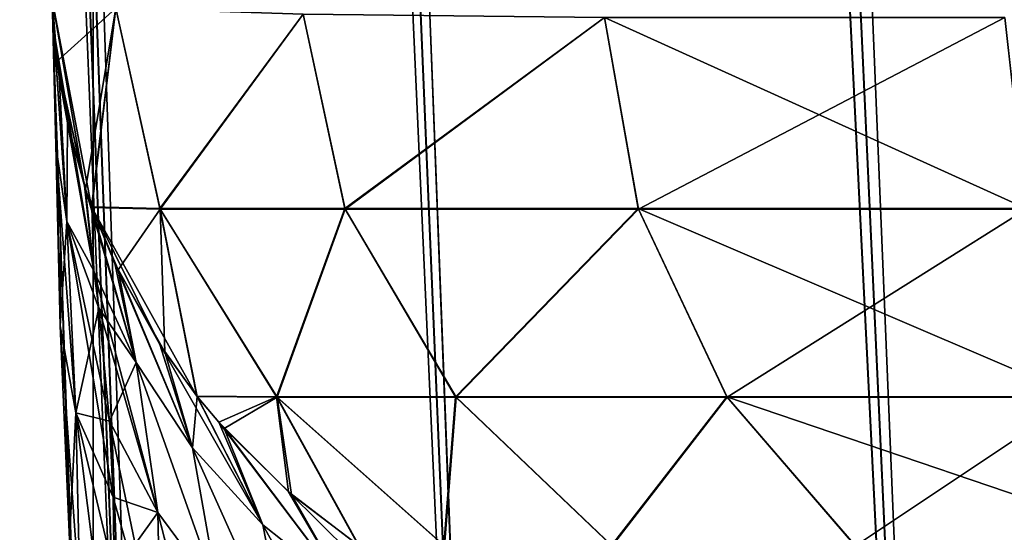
# Model space of a CAD drawing. Header units: millimetres. Extents: x -294 to 294, y -16 to 444.
# Tile 17 of 256: x -239.13 to -230.68, y 34.21 to 38.61. Entities that reach past the tile are written whole.
import ezdxf

# ---------------------------------------------------------------- set-up
doc = ezdxf.new("R2010")
doc.units = ezdxf.units.MM
doc.header["$LTSCALE"] = 65.185185
for name, color, linetype in [('555', 7, 'CONTINUOUS'), ('559', 7, 'CONTINUOUS'), ('561', 7, 'CONTINUOUS'), ('592', 7, 'CONTINUOUS'), ('600', 7, 'CONTINUOUS'), ('601', 7, 'CONTINUOUS'), ('602', 7, 'CONTINUOUS'), ('603', 7, 'CONTINUOUS'), ('617', 7, 'CONTINUOUS'), ('621', 7, 'CONTINUOUS'), ('622', 7, 'CONTINUOUS'), ('623', 7, 'CONTINUOUS'), ('624', 7, 'CONTINUOUS'), ('643', 7, 'CONTINUOUS'), ('713', 7, 'CONTINUOUS'), ('716', 7, 'CONTINUOUS'), ('724', 7, 'CONTINUOUS'), ('726', 7, 'CONTINUOUS')]:
    doc.layers.add(name, color=color, linetype=linetype)

msp = doc.modelspace()

# ---------------------------------------------------------------- linework, layer by layer
at = {"layer": '555', "linetype": 'Continuous'}
for points in [[(-238.5, 100), (-238.5, 0), (-238.5, -16, 19), (-238.5, 100)], [(-238.5, 100, 19), (-238.5, 100), (-238.5, -16, 19), (-238.5, 100, 19)]]:
    msp.add_3dface(points, dxfattribs=at)
at = {"layer": '559', "linetype": 'Continuous'}
for points in [[(-238.5, 100, 19), (-238.5, -16, 19), (238.5, -16, 19), (-238.5, 100, 19)], [(-238.5, 100, 19), (238.5, -16, 19), (238.5, 100, 19), (-238.5, 100, 19)]]:
    msp.add_3dface(points, dxfattribs=at)
at = {"layer": '561', "linetype": 'Continuous'}
for points in [[(-238.5, 0), (-238.5, 100), (-9.3062, 54.7815), (-238.5, 0)], [(-238.5, 0), (-9.3062, 54.7815), (-10.2662, 54.158), (-238.5, 0)], [(-238.5, 0), (-10.2662, 54.158), (-10.9229, 53.2203), (-238.5, 0)], [(-11.1805, 52.1047), (-238.5, 0), (-10.9229, 53.2203), (-11.1805, 52.1047)], [(-13, 0), (-238.5, 0), (-11.1805, 52.1047), (-13, 0)]]:
    msp.add_3dface(points, dxfattribs=at)
at = {"layer": '592', "linetype": 'Continuous'}
for points in [[(-238.8517, 38.7906, -48.8889), (-238.3042, 38.7134, -44.049), (-238.8092, 38.2565, -48.8889), (-238.8517, 38.7906, -48.8889)], [(-238.8092, 38.2565, -48.8889), (-238.3042, 38.7134, -44.049), (-238.5638, 37.1575, -48.6736), (-238.8092, 38.2565, -48.8889)], [(-238.3042, 38.7134, -44.049), (-238.5094, 36.999, -48.6025), (-238.5638, 37.1575, -48.6736), (-238.3042, 38.7134, -44.049)], [(-238.3042, 38.7134, -44.049), (-237.925, 36.9871, -43.9202), (-238.5094, 36.999, -48.6025), (-238.3042, 38.7134, -44.049)], [(-238.3042, 38.7134, -44.049), (-236.6968, 38.6597, -39.4571), (-237.925, 36.9871, -43.9202), (-238.3042, 38.7134, -44.049)], [(-236.6968, 38.6597, -39.4571), (-236.3367, 36.9871, -39.4886), (-237.925, 36.9871, -43.9202), (-236.6968, 38.6597, -39.4571)], [(-236.6968, 38.6597, -39.4571), (-234.1096, 38.6322, -35.3384), (-236.3367, 36.9871, -39.4886), (-236.6968, 38.6597, -39.4571)], [(-234.1096, 38.6322, -35.3384), (-233.8171, 36.9871, -35.512), (-236.3367, 36.9871, -39.4886), (-234.1096, 38.6322, -35.3384)], [(-234.1096, 38.6322, -35.3384), (-230.6716, 38.6321, -31.8984), (-233.8171, 36.9871, -35.512), (-234.1096, 38.6322, -35.3384)], [(-230.6716, 38.6321, -31.8984), (-230.4884, 36.9871, -32.1831), (-233.8171, 36.9871, -35.512), (-230.6716, 38.6321, -31.8984)], [(-238.7192, 37.7289, -48.8889), (-238.8092, 38.2565, -48.8889), (-238.5638, 37.1575, -48.6736), (-238.7192, 37.7289, -48.8889)], [(-238.5094, 36.999, -48.6025), (-237.925, 36.9871, -43.9202), (-238.2853, 36.4635, -48.3389), (-238.5094, 36.999, -48.6025)], [(-238.2853, 36.4635, -48.3389), (-237.925, 36.9871, -43.9202), (-237.8837, 35.7592, -47.9538), (-238.2853, 36.4635, -48.3389)], [(-236.9205, 35.3706, -43.5177), (-237.6049, 35.3762, -47.7333), (-237.925, 36.9871, -43.9202), (-236.9205, 35.3706, -43.5177)], [(-236.3367, 36.9871, -39.4886), (-236.9205, 35.3706, -43.5177), (-237.925, 36.9871, -43.9202), (-236.3367, 36.9871, -39.4886)], [(-237.925, 36.9871, -43.9202), (-237.6049, 35.3762, -47.7333), (-237.8837, 35.7592, -47.9538), (-237.925, 36.9871, -43.9202)], [(-235.3835, 35.3706, -39.5373), (-236.9205, 35.3706, -43.5177), (-236.3367, 36.9871, -39.4886), (-235.3835, 35.3706, -39.5373)], [(-233.8171, 36.9871, -35.512), (-235.3835, 35.3706, -39.5373), (-236.3367, 36.9871, -39.4886), (-233.8171, 36.9871, -35.512)], [(-233.0561, 35.3706, -35.9612), (-235.3835, 35.3706, -39.5373), (-233.8171, 36.9871, -35.512), (-233.0561, 35.3706, -35.9612)], [(-230.4884, 36.9871, -32.1831), (-233.0561, 35.3706, -35.9612), (-233.8171, 36.9871, -35.512), (-230.4884, 36.9871, -32.1831)], [(-230.039, 35.3706, -32.944), (-233.0561, 35.3706, -35.9612), (-230.4884, 36.9871, -32.1831), (-230.039, 35.3706, -32.944)], [(-237.6049, 35.3762, -47.7333), (-236.9205, 35.3706, -43.5177), (-237.3736, 35.1014, -47.572), (-237.6049, 35.3762, -47.7333)], [(-237.3736, 35.1014, -47.572), (-236.9205, 35.3706, -43.5177), (-236.7955, 34.5357, -47.2391), (-237.3736, 35.1014, -47.572)], [(-235.482, 34.0947, -43.3001), (-236.216, 34.0944, -46.9847), (-236.9205, 35.3706, -43.5177), (-235.482, 34.0947, -43.3001)], [(-235.3835, 35.3706, -39.5373), (-235.482, 34.0947, -43.3001), (-236.9205, 35.3706, -43.5177), (-235.3835, 35.3706, -39.5373)], [(-236.9205, 35.3706, -43.5177), (-236.216, 34.0944, -46.9847), (-236.7955, 34.5357, -47.2391), (-236.9205, 35.3706, -43.5177)], [(-234.0429, 34.0947, -39.828), (-235.482, 34.0947, -43.3001), (-235.3835, 35.3706, -39.5373), (-234.0429, 34.0947, -39.828)], [(-233.0561, 35.3706, -35.9612), (-234.0429, 34.0947, -39.828), (-235.3835, 35.3706, -39.5373), (-233.0561, 35.3706, -35.9612)], [(-231.9543, 34.0947, -36.7031), (-234.0429, 34.0947, -39.828), (-233.0561, 35.3706, -35.9612), (-231.9543, 34.0947, -36.7031)], [(-230.039, 35.3706, -32.944), (-231.9543, 34.0947, -36.7031), (-233.0561, 35.3706, -35.9612), (-230.039, 35.3706, -32.944)], [(-229.2966, 34.0947, -34.0454), (-231.9543, 34.0947, -36.7031), (-230.039, 35.3706, -32.944), (-229.2966, 34.0947, -34.0454)]]:
    msp.add_3dface(points, dxfattribs=at)
at = {"layer": '600', "linetype": 'Continuous'}
for points in [[(-238.7192, 37.7289, -48.8889), (-238.5638, 37.1575, -48.6736), (-238.492, 36.4565, -50.4925), (-238.7192, 37.7289, -48.8889)], [(-238.5638, 37.1575, -48.6736), (-238.5094, 36.999, -48.6025), (-238.492, 36.4565, -50.4925), (-238.5638, 37.1575, -48.6736)], [(-238.5094, 36.999, -48.6025), (-238.2853, 36.4635, -48.3389), (-238.1291, 35.6695, -50.1743), (-238.5094, 36.999, -48.6025)], [(-238.5094, 36.999, -48.6025), (-238.1291, 35.6695, -50.1743), (-238.492, 36.4565, -50.4925), (-238.5094, 36.999, -48.6025)], [(-238.1291, 35.6695, -50.1743), (-238.4497, 36.1342, -50.8946), (-238.492, 36.4565, -50.4925), (-238.1291, 35.6695, -50.1743)], [(-238.2853, 36.4635, -48.3389), (-237.8837, 35.7592, -47.9538), (-237.646, 34.9369, -49.7997), (-238.2853, 36.4635, -48.3389)], [(-238.2853, 36.4635, -48.3389), (-237.646, 34.9369, -49.7997), (-238.1291, 35.6695, -50.1743), (-238.2853, 36.4635, -48.3389)], [(-238.3581, 35.1636, -52.0963), (-238.4497, 36.1342, -50.8946), (-238.1291, 35.6695, -50.1743), (-238.3581, 35.1636, -52.0963)], [(-237.8837, 35.7592, -47.9538), (-237.6049, 35.3762, -47.7333), (-237.646, 34.9369, -49.7997), (-237.8837, 35.7592, -47.9538)], [(-237.9433, 34.3794, -51.7874), (-238.3581, 35.1636, -52.0963), (-238.1291, 35.6695, -50.1743), (-237.9433, 34.3794, -51.7874)], [(-237.4234, 33.6756, -51.4524), (-237.9433, 34.3794, -51.7874), (-238.1291, 35.6695, -50.1743), (-237.4234, 33.6756, -51.4524)], [(-237.646, 34.9369, -49.7997), (-237.4234, 33.6756, -51.4524), (-238.1291, 35.6695, -50.1743), (-237.646, 34.9369, -49.7997)], [(-237.6049, 35.3762, -47.7333), (-237.0426, 34.2754, -49.4263), (-237.646, 34.9369, -49.7997), (-237.6049, 35.3762, -47.7333)], [(-237.6049, 35.3762, -47.7333), (-237.3736, 35.1014, -47.572), (-237.0426, 34.2754, -49.4263), (-237.6049, 35.3762, -47.7333)], [(-237.9433, 34.3794, -51.7874), (-238.3266, 34.5133, -52.8937), (-238.3581, 35.1636, -52.0963), (-237.9433, 34.3794, -51.7874)], [(-237.3736, 35.1014, -47.572), (-236.7955, 34.5357, -47.2391), (-236.3218, 33.7026, -49.0921), (-237.3736, 35.1014, -47.572)], [(-237.3736, 35.1014, -47.572), (-236.3218, 33.7026, -49.0921), (-237.0426, 34.2754, -49.4263), (-237.3736, 35.1014, -47.572)], [(-236.8041, 33.0619, -51.1421), (-237.4234, 33.6756, -51.4524), (-237.646, 34.9369, -49.7997), (-236.8041, 33.0619, -51.1421)], [(-237.0426, 34.2754, -49.4263), (-236.8041, 33.0619, -51.1421), (-237.646, 34.9369, -49.7997), (-237.0426, 34.2754, -49.4263)], [(-238.3185, 33.8555, -53.694), (-238.3266, 34.5133, -52.8937), (-237.9433, 34.3794, -51.7874), (-238.3185, 33.8555, -53.694)], [(-236.7955, 34.5357, -47.2391), (-236.216, 34.0944, -46.9847), (-236.3218, 33.7026, -49.0921), (-236.7955, 34.5357, -47.2391)], [(-237.9155, 33.0401, -53.3772), (-238.3185, 33.8555, -53.694), (-237.9433, 34.3794, -51.7874), (-237.9155, 33.0401, -53.3772)], [(-237.4156, 32.3157, -53.0529), (-237.9155, 33.0401, -53.3772), (-237.9433, 34.3794, -51.7874), (-237.4156, 32.3157, -53.0529)], [(-237.4234, 33.6756, -51.4524), (-237.4156, 32.3157, -53.0529), (-237.9433, 34.3794, -51.7874), (-237.4234, 33.6756, -51.4524)], [(-236.0978, 32.5535, -50.8914), (-236.8041, 33.0619, -51.1421), (-237.0426, 34.2754, -49.4263), (-236.0978, 32.5535, -50.8914)], [(-236.3218, 33.7026, -49.0921), (-236.0978, 32.5535, -50.8914), (-237.0426, 34.2754, -49.4263), (-236.3218, 33.7026, -49.0921)]]:
    msp.add_3dface(points, dxfattribs=at)
at = {"layer": '601', "linetype": 'Continuous'}
for points in [[(-238.7192, 37.7289, -48.8889), (-238.492, 36.4565, -50.4925), (-238.8364, 38.523, -49.3709), (-238.7192, 37.7289, -48.8889)], [(-238.7192, 37.7289, -48.8889), (-238.8364, 38.523, -49.3709), (-238.7911, 38.1237, -49.1291), (-238.7192, 37.7289, -48.8889)], [(-238.8364, 38.523, -49.3709), (-238.492, 36.4565, -50.4925), (-238.724, 36.8812, -51.3468), (-238.8364, 38.523, -49.3709)], [(-238.3581, 35.1636, -52.0963), (-238.3266, 34.5133, -52.8937), (-238.724, 36.8812, -51.3468), (-238.3581, 35.1636, -52.0963)], [(-238.724, 36.8812, -51.3468), (-238.3266, 34.5133, -52.8937), (-238.6486, 35.2367, -53.3223), (-238.724, 36.8812, -51.3468)], [(-238.4497, 36.1342, -50.8946), (-238.3581, 35.1636, -52.0963), (-238.724, 36.8812, -51.3468), (-238.4497, 36.1342, -50.8946)], [(-238.492, 36.4565, -50.4925), (-238.4497, 36.1342, -50.8946), (-238.724, 36.8812, -51.3468), (-238.492, 36.4565, -50.4925)], [(-238.3185, 33.8555, -53.694), (-238.3504, 32.8717, -54.8796), (-238.6486, 35.2367, -53.3223), (-238.3185, 33.8555, -53.694)], [(-238.6486, 35.2367, -53.3223), (-238.3504, 32.8717, -54.8796), (-238.6101, 33.5898, -55.2971), (-238.6486, 35.2367, -53.3223)], [(-238.3266, 34.5133, -52.8937), (-238.3185, 33.8555, -53.694), (-238.6486, 35.2367, -53.3223), (-238.3266, 34.5133, -52.8937)]]:
    msp.add_3dface(points, dxfattribs=at)
at = {"layer": '602', "linetype": 'Continuous'}
for points in [[(-238.8517, 38.7906, -48.8889), (-238.8092, 38.2565, -48.8889), (-238.8517, 38.7906, -49.5319), (-238.8517, 38.7906, -48.8889)], [(-238.8517, 38.7906, -49.5319), (-238.8092, 38.2565, -48.8889), (-238.8456, 38.6567, -49.4514), (-238.8517, 38.7906, -49.5319)], [(-238.8092, 38.2565, -48.8889), (-238.8364, 38.523, -49.3709), (-238.8456, 38.6567, -49.4514), (-238.8092, 38.2565, -48.8889)], [(-238.8364, 38.523, -49.3709), (-238.8092, 38.2565, -48.8889), (-238.7911, 38.1237, -49.1291), (-238.8364, 38.523, -49.3709)], [(-238.8092, 38.2565, -48.8889), (-238.7192, 37.7289, -48.8889), (-238.7911, 38.1237, -49.1291), (-238.8092, 38.2565, -48.8889)]]:
    msp.add_3dface(points, dxfattribs=at)
at = {"layer": '603', "linetype": 'Continuous'}
for points in [[(-238.8517, 38.7906, -297.4681), (-238.8517, 38.7906, -49.5319), (-238.8449, 38.595, -51.0434), (-238.8517, 38.7906, -297.4681)], [(-238.8449, 38.595, -295.9566), (-238.8517, 38.7906, -297.4681), (-238.8449, 38.595, -51.0434), (-238.8449, 38.595, -295.9566)], [(-238.8217, 37.9295, -294.2252), (-238.8449, 38.595, -295.9566), (-238.8217, 37.9294, -52.7749), (-238.8217, 37.9295, -294.2252)], [(-238.8217, 37.9294, -52.7749), (-238.8449, 38.595, -295.9566), (-238.8449, 38.595, -51.0434), (-238.8217, 37.9294, -52.7749)], [(-238.7806, 36.7522, -292.4664), (-238.8217, 37.9295, -294.2252), (-238.7806, 36.7522, -54.5337), (-238.7806, 36.7522, -292.4664)], [(-238.7806, 36.7522, -54.5337), (-238.8217, 37.9295, -294.2252), (-238.8217, 37.9294, -52.7749), (-238.7806, 36.7522, -54.5337)], [(-238.7272, 35.2255, -291.0011), (-238.7806, 36.7522, -292.4664), (-238.7272, 35.2255, -55.999), (-238.7272, 35.2255, -291.0011)], [(-238.7272, 35.2255, -55.999), (-238.7806, 36.7522, -292.4664), (-238.7806, 36.7522, -54.5337), (-238.7272, 35.2255, -55.999)], [(-238.6718, 33.6369, -290.0448), (-238.7272, 35.2255, -291.0011), (-238.6718, 33.6369, -56.9552), (-238.6718, 33.6369, -290.0448)], [(-238.6718, 33.6369, -56.9552), (-238.7272, 35.2255, -291.0011), (-238.7272, 35.2255, -55.999), (-238.6718, 33.6369, -56.9552)]]:
    msp.add_3dface(points, dxfattribs=at)
at = {"layer": '617', "linetype": 'Continuous'}
for points in [[(-238.8517, 38.7906, -49.5319), (-238.8456, 38.6567, -49.4514), (-238.8201, 37.535, -51.7724), (-238.8517, 38.7906, -49.5319)], [(-238.8449, 38.595, -51.0434), (-238.8517, 38.7906, -49.5319), (-238.8201, 37.535, -51.7724), (-238.8449, 38.595, -51.0434)], [(-238.8364, 38.523, -49.3709), (-238.724, 36.8812, -51.3468), (-238.8456, 38.6567, -49.4514), (-238.8364, 38.523, -49.3709)], [(-238.8456, 38.6567, -49.4514), (-238.724, 36.8812, -51.3468), (-238.8201, 37.535, -51.7724), (-238.8456, 38.6567, -49.4514)], [(-238.8217, 37.9294, -52.7749), (-238.8449, 38.595, -51.0434), (-238.8201, 37.535, -51.7724), (-238.8217, 37.9294, -52.7749)], [(-238.7806, 36.7522, -54.5337), (-238.8217, 37.9294, -52.7749), (-238.7825, 35.9845, -53.9219), (-238.7806, 36.7522, -54.5337)], [(-238.8217, 37.9294, -52.7749), (-238.8201, 37.535, -51.7724), (-238.7825, 35.9845, -53.9219), (-238.8217, 37.9294, -52.7749)], [(-238.724, 36.8812, -51.3468), (-238.6486, 35.2367, -53.3223), (-238.8201, 37.535, -51.7724), (-238.724, 36.8812, -51.3468)], [(-238.8201, 37.535, -51.7724), (-238.6486, 35.2367, -53.3223), (-238.7825, 35.9845, -53.9219), (-238.8201, 37.535, -51.7724)], [(-238.7806, 36.7522, -54.5337), (-238.7825, 35.9845, -53.9219), (-238.7035, 34.1446, -55.8274), (-238.7806, 36.7522, -54.5337)], [(-238.7272, 35.2255, -55.999), (-238.7806, 36.7522, -54.5337), (-238.7035, 34.1446, -55.8274), (-238.7272, 35.2255, -55.999)], [(-238.6486, 35.2367, -53.3223), (-238.6101, 33.5898, -55.2971), (-238.7825, 35.9845, -53.9219), (-238.6486, 35.2367, -53.3223)], [(-238.7825, 35.9845, -53.9219), (-238.6101, 33.5898, -55.2971), (-238.7035, 34.1446, -55.8274), (-238.7825, 35.9845, -53.9219)], [(-238.6718, 33.6369, -56.9552), (-238.7272, 35.2255, -55.999), (-238.7035, 34.1446, -55.8274), (-238.6718, 33.6369, -56.9552)]]:
    msp.add_3dface(points, dxfattribs=at)
at = {"layer": '621', "linetype": 'Continuous'}
for points in [[(-238.8364, 38.523, -297.6291), (-238.724, 36.8807, -295.6526), (-238.7911, 38.1237, -297.8709), (-238.8364, 38.523, -297.6291)], [(-238.724, 36.8807, -295.6526), (-238.7192, 37.7289, -298.1111), (-238.7911, 38.1237, -297.8709), (-238.724, 36.8807, -295.6526)], [(-238.492, 36.4565, -296.5075), (-238.7192, 37.7289, -298.1111), (-238.724, 36.8807, -295.6526), (-238.492, 36.4565, -296.5075)], [(-238.4497, 36.1342, -296.1054), (-238.492, 36.4565, -296.5075), (-238.724, 36.8807, -295.6526), (-238.4497, 36.1342, -296.1054)], [(-238.6486, 35.2364, -293.6774), (-238.4497, 36.1342, -296.1054), (-238.724, 36.8807, -295.6526), (-238.6486, 35.2364, -293.6774)], [(-238.3581, 35.1636, -294.9036), (-238.4497, 36.1342, -296.1054), (-238.6486, 35.2364, -293.6774), (-238.3581, 35.1636, -294.9036)], [(-238.3266, 34.5133, -294.1063), (-238.3581, 35.1636, -294.9036), (-238.6486, 35.2364, -293.6774), (-238.3266, 34.5133, -294.1063)], [(-238.3185, 33.8555, -293.3059), (-238.3266, 34.5133, -294.1063), (-238.6486, 35.2364, -293.6774), (-238.3185, 33.8555, -293.3059)], [(-238.6101, 33.59, -291.7031), (-238.3185, 33.8555, -293.3059), (-238.6486, 35.2364, -293.6774), (-238.6101, 33.59, -291.7031)]]:
    msp.add_3dface(points, dxfattribs=at)
at = {"layer": '622', "linetype": 'Continuous'}
for points in [[(-238.8364, 38.523, -297.6291), (-238.8517, 38.7906, -298.1111), (-238.8456, 38.6567, -297.5486), (-238.8364, 38.523, -297.6291)], [(-238.8517, 38.7906, -298.1111), (-238.8364, 38.523, -297.6291), (-238.8091, 38.2562, -298.1111), (-238.8517, 38.7906, -298.1111)], [(-238.8364, 38.523, -297.6291), (-238.7911, 38.1237, -297.8709), (-238.8091, 38.2562, -298.1111), (-238.8364, 38.523, -297.6291)], [(-238.7911, 38.1237, -297.8709), (-238.7192, 37.7289, -298.1111), (-238.8091, 38.2562, -298.1111), (-238.7911, 38.1237, -297.8709)]]:
    msp.add_3dface(points, dxfattribs=at)
at = {"layer": '623', "linetype": 'Continuous'}
for points in [[(-238.8517, 38.7906, -297.4681), (-238.8449, 38.595, -295.9566), (-238.8456, 38.6567, -297.5486), (-238.8517, 38.7906, -297.4681)], [(-238.8456, 38.6567, -297.5486), (-238.8449, 38.595, -295.9566), (-238.8201, 37.535, -295.2276), (-238.8456, 38.6567, -297.5486)], [(-238.8364, 38.523, -297.6291), (-238.8456, 38.6567, -297.5486), (-238.8201, 37.535, -295.2276), (-238.8364, 38.523, -297.6291)], [(-238.8449, 38.595, -295.9566), (-238.8217, 37.9295, -294.2252), (-238.8201, 37.535, -295.2276), (-238.8449, 38.595, -295.9566)], [(-238.724, 36.8807, -295.6526), (-238.8364, 38.523, -297.6291), (-238.8201, 37.535, -295.2276), (-238.724, 36.8807, -295.6526)], [(-238.8217, 37.9295, -294.2252), (-238.7806, 36.7522, -292.4664), (-238.8201, 37.535, -295.2276), (-238.8217, 37.9295, -294.2252)], [(-238.8201, 37.535, -295.2276), (-238.7806, 36.7522, -292.4664), (-238.7825, 35.9845, -293.0781), (-238.8201, 37.535, -295.2276)], [(-238.724, 36.8807, -295.6526), (-238.8201, 37.535, -295.2276), (-238.7825, 35.9845, -293.0781), (-238.724, 36.8807, -295.6526)], [(-238.6486, 35.2364, -293.6774), (-238.724, 36.8807, -295.6526), (-238.7825, 35.9845, -293.0781), (-238.6486, 35.2364, -293.6774)], [(-238.7806, 36.7522, -292.4664), (-238.7272, 35.2255, -291.0011), (-238.7825, 35.9845, -293.0781), (-238.7806, 36.7522, -292.4664)], [(-238.7825, 35.9845, -293.0781), (-238.7272, 35.2255, -291.0011), (-238.7035, 34.1446, -291.1726), (-238.7825, 35.9845, -293.0781)], [(-238.6486, 35.2364, -293.6774), (-238.7825, 35.9845, -293.0781), (-238.7035, 34.1446, -291.1726), (-238.6486, 35.2364, -293.6774)], [(-238.7272, 35.2255, -291.0011), (-238.6718, 33.6369, -290.0448), (-238.7035, 34.1446, -291.1726), (-238.7272, 35.2255, -291.0011)], [(-238.6101, 33.59, -291.7031), (-238.6486, 35.2364, -293.6774), (-238.7035, 34.1446, -291.1726), (-238.6101, 33.59, -291.7031)]]:
    msp.add_3dface(points, dxfattribs=at)
at = {"layer": '624', "linetype": 'Continuous'}
for points in [[(-238.8517, 38.7906, -298.1111), (-238.8091, 38.2562, -298.1111), (-238.5733, 37.1868, -298.3138), (-238.8517, 38.7906, -298.1111)], [(-238.5119, 37.0061, -298.3942), (-238.8517, 38.7906, -298.1111), (-238.5733, 37.1868, -298.3138), (-238.5119, 37.0061, -298.3942)], [(-238.8517, 38.7906, -298.1111), (-238.5119, 37.0061, -298.3942), (-238.304, 38.7134, -302.9518), (-238.8517, 38.7906, -298.1111)], [(-238.5119, 37.0061, -298.3942), (-237.9272, 36.9924, -303.0789), (-238.304, 38.7134, -302.9518), (-238.5119, 37.0061, -298.3942)], [(-238.304, 38.7134, -302.9518), (-237.9272, 36.9924, -303.0789), (-236.6964, 38.6597, -307.5437), (-238.304, 38.7134, -302.9518)], [(-237.9272, 36.9924, -303.0789), (-236.3387, 36.9924, -307.5117), (-236.6964, 38.6597, -307.5437), (-237.9272, 36.9924, -303.0789)], [(-236.6964, 38.6597, -307.5437), (-236.3387, 36.9924, -307.5117), (-234.1088, 38.6322, -311.6626), (-236.6964, 38.6597, -307.5437)], [(-236.3387, 36.9924, -307.5117), (-233.8185, 36.9923, -311.4893), (-234.1088, 38.6322, -311.6626), (-236.3387, 36.9924, -307.5117)], [(-233.8185, 36.9923, -311.4893), (-230.4889, 36.9923, -314.8188), (-234.1088, 38.6322, -311.6626), (-233.8185, 36.9923, -311.4893)], [(-234.1088, 38.6322, -311.6626), (-230.4889, 36.9923, -314.8188), (-230.6704, 38.6321, -315.1025), (-234.1088, 38.6322, -311.6626)], [(-238.8091, 38.2562, -298.1111), (-238.7192, 37.7289, -298.1111), (-238.5733, 37.1868, -298.3138), (-238.8091, 38.2562, -298.1111)], [(-237.9272, 36.9924, -303.0789), (-238.5119, 37.0061, -298.3942), (-237.6085, 35.3807, -299.2641), (-237.9272, 36.9924, -303.0789)], [(-237.6085, 35.3807, -299.2641), (-238.5119, 37.0061, -298.3942), (-237.9256, 35.8229, -299.0101), (-237.6085, 35.3807, -299.2641)], [(-237.9256, 35.8229, -299.0101), (-238.5119, 37.0061, -298.3942), (-238.3117, 36.5193, -298.6322), (-237.9256, 35.8229, -299.0101)], [(-236.3387, 36.9924, -307.5117), (-237.9272, 36.9924, -303.0789), (-236.9242, 35.3751, -303.4815), (-236.3387, 36.9924, -307.5117)], [(-236.9242, 35.3751, -303.4815), (-237.9272, 36.9924, -303.0789), (-237.6085, 35.3807, -299.2641), (-236.9242, 35.3751, -303.4815)], [(-235.3869, 35.3751, -307.4633), (-236.3387, 36.9924, -307.5117), (-236.9242, 35.3751, -303.4815), (-235.3869, 35.3751, -307.4633)], [(-233.8185, 36.9923, -311.4893), (-236.3387, 36.9924, -307.5117), (-235.3869, 35.3751, -307.4633), (-233.8185, 36.9923, -311.4893)], [(-233.0588, 35.3751, -311.0408), (-233.8185, 36.9923, -311.4893), (-235.3869, 35.3751, -307.4633), (-233.0588, 35.3751, -311.0408)], [(-230.4889, 36.9923, -314.8188), (-233.8185, 36.9923, -311.4893), (-230.0406, 35.3751, -314.0589), (-230.4889, 36.9923, -314.8188)], [(-230.0406, 35.3751, -314.0589), (-233.8185, 36.9923, -311.4893), (-233.0588, 35.3751, -311.0408), (-230.0406, 35.3751, -314.0589)], [(-236.9242, 35.3751, -303.4815), (-237.6085, 35.3807, -299.2641), (-237.4212, 35.1553, -299.3964), (-236.9242, 35.3751, -303.4815)], [(-236.8218, 34.5584, -299.7477), (-236.9242, 35.3751, -303.4815), (-237.4212, 35.1553, -299.3964), (-236.8218, 34.5584, -299.7477)], [(-235.3869, 35.3751, -307.4633), (-236.9242, 35.3751, -303.4815), (-235.487, 34.0979, -303.6991), (-235.3869, 35.3751, -307.4633)], [(-235.487, 34.0979, -303.6991), (-236.9242, 35.3751, -303.4815), (-236.2203, 34.0973, -300.0137), (-235.487, 34.0979, -303.6991)], [(-236.2203, 34.0973, -300.0137), (-236.9242, 35.3751, -303.4815), (-236.8218, 34.5584, -299.7477), (-236.2203, 34.0973, -300.0137)], [(-234.0476, 34.0979, -307.1729), (-235.3869, 35.3751, -307.4633), (-235.487, 34.0979, -303.6991), (-234.0476, 34.0979, -307.1729)], [(-233.0588, 35.3751, -311.0408), (-235.3869, 35.3751, -307.4633), (-234.0476, 34.0979, -307.1729), (-233.0588, 35.3751, -311.0408)], [(-231.9583, 34.0979, -310.2992), (-233.0588, 35.3751, -311.0408), (-234.0476, 34.0979, -307.1729), (-231.9583, 34.0979, -310.2992)], [(-230.0406, 35.3751, -314.0589), (-233.0588, 35.3751, -311.0408), (-229.2995, 34.0979, -312.958), (-230.0406, 35.3751, -314.0589)], [(-229.2995, 34.0979, -312.958), (-233.0588, 35.3751, -311.0408), (-231.9583, 34.0979, -310.2992), (-229.2995, 34.0979, -312.958)]]:
    msp.add_3dface(points, dxfattribs=at)
at = {"layer": '643', "linetype": 'Continuous'}
for points in [[(-238.7192, 37.7289, -298.1111), (-238.492, 36.4565, -296.5075), (-238.5733, 37.1868, -298.3138), (-238.7192, 37.7289, -298.1111)], [(-238.5733, 37.1868, -298.3138), (-238.492, 36.4565, -296.5075), (-238.1291, 35.6695, -296.8257), (-238.5733, 37.1868, -298.3138)], [(-238.5119, 37.0061, -298.3942), (-238.5733, 37.1868, -298.3138), (-238.1291, 35.6695, -296.8257), (-238.5119, 37.0061, -298.3942)], [(-238.3117, 36.5193, -298.6322), (-238.5119, 37.0061, -298.3942), (-238.1291, 35.6695, -296.8257), (-238.3117, 36.5193, -298.6322)], [(-238.492, 36.4565, -296.5075), (-238.4497, 36.1342, -296.1054), (-237.9434, 34.3795, -295.2125), (-238.492, 36.4565, -296.5075)], [(-238.492, 36.4565, -296.5075), (-237.9434, 34.3795, -295.2125), (-238.1291, 35.6695, -296.8257), (-238.492, 36.4565, -296.5075)], [(-237.9256, 35.8229, -299.0101), (-238.3117, 36.5193, -298.6322), (-237.646, 34.9369, -297.2002), (-237.9256, 35.8229, -299.0101)], [(-238.3117, 36.5193, -298.6322), (-238.1291, 35.6695, -296.8257), (-237.646, 34.9369, -297.2002), (-238.3117, 36.5193, -298.6322)], [(-238.4497, 36.1342, -296.1054), (-238.3581, 35.1636, -294.9036), (-237.9434, 34.3795, -295.2125), (-238.4497, 36.1342, -296.1054)], [(-237.6085, 35.3807, -299.2641), (-237.9256, 35.8229, -299.0101), (-237.0426, 34.2754, -297.5737), (-237.6085, 35.3807, -299.2641)], [(-237.9256, 35.8229, -299.0101), (-237.646, 34.9369, -297.2002), (-237.0426, 34.2754, -297.5737), (-237.9256, 35.8229, -299.0101)], [(-237.9434, 34.3795, -295.2125), (-237.4236, 33.6759, -295.5475), (-238.1291, 35.6695, -296.8257), (-237.9434, 34.3795, -295.2125)], [(-238.1291, 35.6695, -296.8257), (-237.4236, 33.6759, -295.5475), (-237.646, 34.9369, -297.2002), (-238.1291, 35.6695, -296.8257)], [(-237.4212, 35.1553, -299.3964), (-237.6085, 35.3807, -299.2641), (-237.0426, 34.2754, -297.5737), (-237.4212, 35.1553, -299.3964)], [(-238.3581, 35.1636, -294.9036), (-238.3266, 34.5133, -294.1063), (-237.9156, 33.0403, -293.6227), (-238.3581, 35.1636, -294.9036)], [(-238.3581, 35.1636, -294.9036), (-237.9156, 33.0403, -293.6227), (-237.9434, 34.3795, -295.2125), (-238.3581, 35.1636, -294.9036)], [(-236.8218, 34.5584, -299.7477), (-237.4212, 35.1553, -299.3964), (-236.3219, 33.7027, -297.9079), (-236.8218, 34.5584, -299.7477)], [(-237.4212, 35.1553, -299.3964), (-237.0426, 34.2754, -297.5737), (-236.3219, 33.7027, -297.9079), (-237.4212, 35.1553, -299.3964)], [(-237.4236, 33.6759, -295.5475), (-236.8045, 33.0622, -295.8577), (-237.646, 34.9369, -297.2002), (-237.4236, 33.6759, -295.5475)], [(-237.646, 34.9369, -297.2002), (-236.8045, 33.0622, -295.8577), (-237.0426, 34.2754, -297.5737), (-237.646, 34.9369, -297.2002)], [(-238.3266, 34.5133, -294.1063), (-238.3185, 33.8555, -293.3059), (-237.9156, 33.0403, -293.6227), (-238.3266, 34.5133, -294.1063)], [(-236.2203, 34.0973, -300.0137), (-236.8218, 34.5584, -299.7477), (-235.4924, 33.2405, -298.169), (-236.2203, 34.0973, -300.0137)], [(-236.8218, 34.5584, -299.7477), (-236.3219, 33.7027, -297.9079), (-235.4924, 33.2405, -298.169), (-236.8218, 34.5584, -299.7477)], [(-237.9156, 33.0403, -293.6227), (-237.4159, 32.3161, -293.947), (-237.9434, 34.3795, -295.2125), (-237.9156, 33.0403, -293.6227)], [(-237.9434, 34.3795, -295.2125), (-237.4159, 32.3161, -293.947), (-237.4236, 33.6759, -295.5475), (-237.9434, 34.3795, -295.2125)], [(-236.8045, 33.0622, -295.8577), (-236.0984, 32.5538, -296.1084), (-237.0426, 34.2754, -297.5737), (-236.8045, 33.0622, -295.8577)], [(-237.0426, 34.2754, -297.5737), (-236.0984, 32.5538, -296.1084), (-236.3219, 33.7027, -297.9079), (-237.0426, 34.2754, -297.5737)]]:
    msp.add_3dface(points, dxfattribs=at)
at = {"layer": '713', "linetype": 'Continuous'}
msp.add_3dface([(-193.25, 369, -13.6159), (-238.7131, 369, -13.6161), (-215.5596, 15, -25.9778), (-193.25, 369, -13.6159)], dxfattribs=at)
at = {"layer": '716', "linetype": 'Continuous'}
for points in [[(-238.7131, 369, -333.3839), (-193.25, 286, -330.4857), (-205.5413, 15, -321.0222), (-238.7131, 369, -333.3839)], [(-215.5596, 15, -321.0222), (-238.7131, 369, -333.3839), (-205.5413, 15, -321.0222), (-215.5596, 15, -321.0222)]]:
    msp.add_3dface(points, dxfattribs=at)
at = {"layer": '724', "linetype": 'Continuous'}
for points in [[(-251.3459, 369, -324.9462), (-250.5568, 369, -326.5491), (-237.6063, 15, -307.1739), (-251.3459, 369, -324.9462)], [(-239.4117, 15, -302.0054), (-251.3459, 369, -324.9462), (-237.6063, 15, -307.1739), (-239.4117, 15, -302.0054)], [(-250.5568, 369, -326.5491), (-249.5656, 369, -328.0346), (-237.6063, 15, -307.1739), (-250.5568, 369, -326.5491)], [(-249.5656, 369, -328.0346), (-248.3894, 369, -329.3776), (-234.6941, 15, -311.8129), (-249.5656, 369, -328.0346)], [(-237.6063, 15, -307.1739), (-249.5656, 369, -328.0346), (-234.6941, 15, -311.8129), (-237.6063, 15, -307.1739)], [(-248.3894, 369, -329.3776), (-247.0464, 369, -330.5566), (-230.823, 15, -315.686), (-248.3894, 369, -329.3776)], [(-234.6941, 15, -311.8129), (-248.3894, 369, -329.3776), (-230.823, 15, -315.686), (-234.6941, 15, -311.8129)], [(-247.0464, 369, -330.5566), (-245.5581, 369, -331.5516), (-230.823, 15, -315.686), (-247.0464, 369, -330.5566)], [(-245.5581, 369, -331.5516), (-243.9511, 369, -332.3438), (-226.1809, 15, -318.603), (-245.5581, 369, -331.5516)], [(-230.823, 15, -315.686), (-245.5581, 369, -331.5516), (-226.1809, 15, -318.603), (-230.823, 15, -315.686)], [(-243.9511, 369, -332.3438), (-242.2578, 369, -332.9181), (-226.1809, 15, -318.603), (-243.9511, 369, -332.3438)], [(-242.2578, 369, -332.9181), (-240.5012, 369, -333.2671), (-221.0064, 15, -320.4115), (-242.2578, 369, -332.9181)], [(-226.1809, 15, -318.603), (-242.2578, 369, -332.9181), (-221.0064, 15, -320.4115), (-226.1809, 15, -318.603)], [(-240.5012, 369, -333.2671), (-238.7131, 369, -333.3839), (-221.0064, 15, -320.4115), (-240.5012, 369, -333.2671)], [(-238.7131, 369, -333.3839), (-215.5596, 15, -321.0222), (-221.0064, 15, -320.4115), (-238.7131, 369, -333.3839)]]:
    msp.add_3dface(points, dxfattribs=at)
at = {"layer": '726', "linetype": 'Continuous'}
for points in [[(-251.3485, 369, -22.0595), (-251.9205, 369, -23.7486), (-237.6019, 15, -39.8177), (-251.3485, 369, -22.0595)], [(-237.6019, 15, -39.8177), (-251.9205, 369, -23.7486), (-239.4086, 15, -44.9867), (-237.6019, 15, -39.8177)], [(-250.5591, 369, -20.4555), (-251.3485, 369, -22.0595), (-237.6019, 15, -39.8177), (-250.5591, 369, -20.4555)], [(-249.5669, 369, -18.9682), (-250.5591, 369, -20.4555), (-234.6924, 15, -35.1836), (-249.5669, 369, -18.9682)], [(-234.6924, 15, -35.1836), (-250.5591, 369, -20.4555), (-237.6019, 15, -39.8177), (-234.6924, 15, -35.1836)], [(-248.3889, 369, -17.6231), (-249.5669, 369, -18.9682), (-234.6924, 15, -35.1836), (-248.3889, 369, -17.6231)], [(-247.0438, 369, -16.4423), (-248.3889, 369, -17.6231), (-230.8263, 15, -31.3155), (-247.0438, 369, -16.4423)], [(-230.8263, 15, -31.3155), (-248.3889, 369, -17.6231), (-234.6924, 15, -35.1836), (-230.8263, 15, -31.3155)], [(-245.5536, 369, -15.4461), (-247.0438, 369, -16.4423), (-226.1892, 15, -28.4015), (-245.5536, 369, -15.4461)], [(-226.1892, 15, -28.4015), (-247.0438, 369, -16.4423), (-230.8263, 15, -31.3155), (-226.1892, 15, -28.4015)], [(-243.9455, 369, -14.6536), (-245.5536, 369, -15.4461), (-226.1892, 15, -28.4015), (-243.9455, 369, -14.6536)], [(-242.2525, 369, -14.0799), (-243.9455, 369, -14.6536), (-221.0144, 15, -26.5917), (-242.2525, 369, -14.0799)], [(-221.0144, 15, -26.5917), (-243.9455, 369, -14.6536), (-226.1892, 15, -28.4015), (-221.0144, 15, -26.5917)], [(-240.4979, 369, -13.7319), (-242.2525, 369, -14.0799), (-221.0144, 15, -26.5917), (-240.4979, 369, -13.7319)], [(-238.7131, 369, -13.6161), (-240.4979, 369, -13.7319), (-215.5596, 15, -25.9778), (-238.7131, 369, -13.6161)], [(-215.5596, 15, -25.9778), (-240.4979, 369, -13.7319), (-221.0144, 15, -26.5917), (-215.5596, 15, -25.9778)]]:
    msp.add_3dface(points, dxfattribs=at)

doc.saveas('drawing.dxf')
